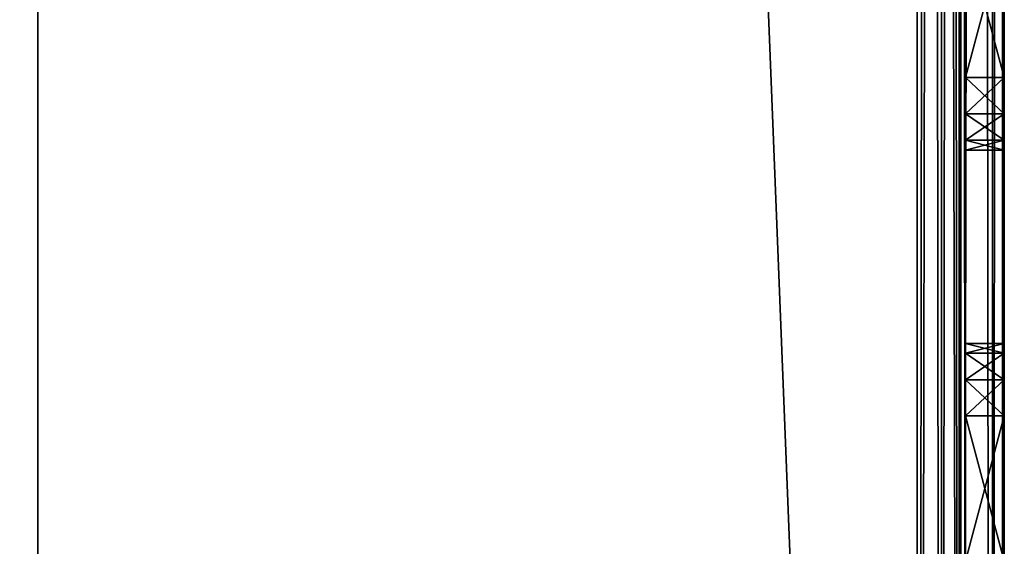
# Model space of a CAD drawing. Extents: x -398 to 398, y -1355 to -82.
# Tile 10 of 256: x 130 to 150, y -1288 to -1277. Entities that reach past the tile are written whole.
import ezdxf

# ---------------------------------------------------------------- set-up
doc = ezdxf.new("R2010")
doc.units = 0
doc.header["$MEASUREMENT"] = 0

msp = doc.modelspace()

# ---------------------------------------------------------------- linework, layer by layer
for points in [[(-148.199997, -1355.034058, 199.199997), (-148.199997, -885.033875, 199.199997), (148.199997, -1355.034058, 199.199997)], [(148.199997, -1355.034058, 199.199997), (-148.199997, -885.033875, 199.199997), (148.199997, -885.033875, 199.199997)], [(-148.199997, -1355.034058, 198.399994), (-148.199997, -885.033875, 198.399994), (148.199997, -1355.034058, 198.399994)], [(148.199997, -1355.034058, 198.399994), (-148.199997, -885.033875, 198.399994), (148.199997, -885.033875, 198.399994)], [(148.199997, -1355.034058, 1.2), (148.199997, -885.033875, 1.2), (130, -895.033875, 1.2)], [(148.199997, -1355.034058, 2), (148.199997, -885.033875, 2), (130, -895.033875, 2)], [(149.100006, -885.033875, 198.958801), (148.199997, -1355.034058, 199.199997), (148.199997, -885.033875, 199.199997)], [(148.199997, -1355.034058, 199.199997), (149.100006, -885.033875, 198.958801), (149.100006, -1355.034058, 198.958801)], [(149.100006, -1355.034058, 1.441154), (149.100006, -885.033875, 1.441154), (148.199997, -885.033875, 1.2)], [(149.100006, -1355.034058, 1.441154), (148.199997, -885.033875, 1.2), (148.199997, -1355.034058, 1.2)], [(148.699997, -885.033875, 198.266006), (148.199997, -1355.034058, 198.399994), (148.199997, -885.033875, 198.399994)], [(148.199997, -1355.034058, 198.399994), (148.699997, -885.033875, 198.266006), (148.699997, -1355.034058, 198.266006)], [(148.699997, -1355.034058, 2.133975), (148.699997, -885.033875, 2.133975), (148.199997, -885.033875, 2)], [(148.699997, -1355.034058, 2.133975), (148.199997, -885.033875, 2), (148.199997, -1355.034058, 2)], [(148.699997, -1355.034058, 198.266006), (148.699997, -885.033875, 198.266006), (149.065994, -885.033875, 197.899994)], [(148.699997, -1355.034058, 198.266006), (149.065994, -885.033875, 197.899994), (149.065994, -1355.034058, 197.899994)], [(149.065994, -1355.034058, 2.5), (149.065994, -885.033875, 2.5), (148.699997, -885.033875, 2.133975)], [(149.065994, -1355.034058, 2.5), (148.699997, -885.033875, 2.133975), (148.699997, -1355.034058, 2.133975)], [(149.065994, -1355.034058, 197.899994), (149.065994, -885.033875, 197.899994), (149.199997, -885.033875, 197.399994)], [(149.065994, -1355.034058, 197.899994), (149.199997, -885.033875, 197.399994), (149.199997, -1355.034058, 197.399994)], [(149.065994, -885.033875, 2.5), (149.199997, -1355.034058, 3), (149.199997, -885.033875, 3)], [(149.199997, -1355.034058, 3), (149.065994, -885.033875, 2.5), (149.065994, -1355.034058, 2.5)], [(149.100006, -1355.034058, 198.958801), (149.100006, -885.033875, 198.958801), (149.758896, -885.033875, 198.300003)], [(149.100006, -1355.034058, 198.958801), (149.758896, -885.033875, 198.300003), (149.758896, -1355.034058, 198.300003)], [(149.758896, -1355.034058, 2.1), (149.758896, -885.033875, 2.1), (149.100006, -885.033875, 1.441154)], [(149.758896, -1355.034058, 2.1), (149.100006, -885.033875, 1.441154), (149.100006, -1355.034058, 1.441154)], [(149.199997, -1355.034058, 197.399994), (149.199997, -885.033875, 197.399994), (149.199997, -1305.534058, 114.199997)], [(149.199997, -885.033875, 197.399994), (149.199997, -1275.534058, 114.199997), (149.199997, -1278.534058, 114.199997)], [(149.199997, -885.033875, 197.399994), (149.199997, -1278.534058, 114.199997), (149.199997, -1285.534058, 114.199997)], [(149.199997, -885.033875, 197.399994), (149.199997, -1285.534058, 114.199997), (149.199997, -1288.534058, 114.199997)], [(149.199997, -885.033875, 197.399994), (149.199997, -1288.534058, 114.199997), (149.199997, -1295.534058, 114.199997)], [(149.199997, -885.033875, 197.399994), (149.199997, -1295.534058, 114.199997), (149.199997, -1298.534058, 114.199997)], [(149.199997, -885.033875, 197.399994), (149.199997, -1298.534058, 114.199997), (149.199997, -1305.534058, 114.199997)], [(149.199997, -885.033875, 3), (149.199997, -1355.034058, 3), (149.199997, -1331.769043, 17.35154)], [(149.199997, -885.033875, 3), (149.199997, -1331.769043, 17.35154), (149.199997, -1330.870972, 18.08919)], [(149.199997, -885.033875, 3), (149.199997, -1330.870972, 18.08919), (149.199997, -1330.534058, 19.200001)], [(149.199997, -885.033875, 3), (149.199997, -1330.534058, 19.200001), (149.199997, -1275.534058, 22.200001)], [(149.758896, -1355.034058, 198.300003), (149.758896, -885.033875, 198.300003), (150, -885.033875, 197.399994)], [(149.758896, -1355.034058, 198.300003), (150, -885.033875, 197.399994), (150, -1355.034058, 197.399994)], [(149.758896, -885.033875, 2.1), (150, -1355.034058, 3), (150, -885.033875, 3)], [(150, -1355.034058, 3), (149.758896, -885.033875, 2.1), (149.758896, -1355.034058, 2.1)], [(150, -1355.034058, 197.399994), (150, -885.033875, 197.399994), (150, -1305.534058, 114.199997)], [(150, -885.033875, 197.399994), (150, -1275.534058, 114.199997), (150, -1278.534058, 114.199997)], [(150, -885.033875, 197.399994), (150, -1278.534058, 114.199997), (150, -1285.534058, 114.199997)], [(150, -885.033875, 197.399994), (150, -1285.534058, 114.199997), (150, -1288.534058, 114.199997)], [(150, -885.033875, 197.399994), (150, -1288.534058, 114.199997), (150, -1295.534058, 114.199997)], [(150, -885.033875, 197.399994), (150, -1295.534058, 114.199997), (150, -1298.534058, 114.199997)], [(150, -885.033875, 197.399994), (150, -1298.534058, 114.199997), (150, -1305.534058, 114.199997)], [(150, -885.033875, 3), (150, -1355.034058, 3), (150, -1331.769043, 17.35154)], [(150, -885.033875, 3), (150, -1331.769043, 17.35154), (150, -1330.870972, 18.08919)], [(150, -885.033875, 3), (150, -1330.870972, 18.08919), (150, -1330.534058, 19.200001)], [(150, -885.033875, 3), (150, -1330.534058, 19.200001), (150, -1275.534058, 22.200001)], [(130, -895.033875, 1.2), (130, -1345.034058, 1.2), (130, -895.033875, 2)], [(130, -895.033875, 2), (130, -1345.034058, 1.2), (130, -1345.034058, 2)], [(148.199997, -1355.034058, 1.2), (130, -895.033875, 1.2), (130, -1345.034058, 1.2)], [(148.199997, -1355.034058, 2), (130, -895.033875, 2), (130, -1345.034058, 2)], [(149.199997, -1330.534058, 19.200001), (149.199997, -1278.534058, 22.200001), (149.199997, -1275.534058, 22.200001)], [(149.199997, -1275.534058, 94.199997), (149.199997, -1275.534058, 88.199997), (149.199997, -1278.534058, 88.199997)], [(149.199997, -1275.534058, 94.199997), (149.199997, -1278.534058, 88.199997), (149.199997, -1278.534058, 94.199997)], [(149.199997, -1275.534058, 48.200001), (149.199997, -1275.534058, 42.200001), (149.199997, -1278.534058, 42.200001)], [(149.199997, -1275.534058, 48.200001), (149.199997, -1278.534058, 42.200001), (149.199997, -1278.534058, 48.200001)], [(149.199997, -1275.534058, 22.200001), (149.199997, -1278.534058, 22.200001), (150, -1275.534058, 22.200001)], [(150, -1275.534058, 22.200001), (149.199997, -1278.534058, 22.200001), (150, -1278.534058, 22.200001)], [(149.199997, -1278.534058, 42.200001), (149.199997, -1275.534058, 42.200001), (150, -1278.534058, 42.200001)], [(150, -1278.534058, 42.200001), (149.199997, -1275.534058, 42.200001), (150, -1275.534058, 42.200001)], [(149.199997, -1275.534058, 48.200001), (149.199997, -1278.534058, 48.200001), (150, -1275.534058, 48.200001)], [(150, -1275.534058, 48.200001), (149.199997, -1278.534058, 48.200001), (150, -1278.534058, 48.200001)], [(149.199997, -1278.534058, 88.199997), (149.199997, -1275.534058, 88.199997), (150, -1278.534058, 88.199997)], [(150, -1278.534058, 88.199997), (149.199997, -1275.534058, 88.199997), (150, -1275.534058, 88.199997)], [(149.199997, -1275.534058, 94.199997), (149.199997, -1278.534058, 94.199997), (150, -1275.534058, 94.199997)], [(150, -1275.534058, 94.199997), (149.199997, -1278.534058, 94.199997), (150, -1278.534058, 94.199997)], [(149.199997, -1278.534058, 114.199997), (149.199997, -1275.534058, 114.199997), (150, -1278.534058, 114.199997)], [(150, -1278.534058, 114.199997), (149.199997, -1275.534058, 114.199997), (150, -1275.534058, 114.199997)], [(150, -1330.534058, 19.200001), (150, -1278.534058, 22.200001), (150, -1275.534058, 22.200001)], [(150, -1275.534058, 94.199997), (150, -1275.534058, 88.199997), (150, -1278.534058, 88.199997)], [(150, -1275.534058, 94.199997), (150, -1278.534058, 88.199997), (150, -1278.534058, 94.199997)], [(150, -1275.534058, 48.200001), (150, -1275.534058, 42.200001), (150, -1278.534058, 42.200001)], [(150, -1275.534058, 48.200001), (150, -1278.534058, 42.200001), (150, -1278.534058, 48.200001)], [(149.199997, -1330.534058, 19.200001), (149.199997, -1279.284058, 22.4007), (149.199997, -1278.534058, 22.200001)], [(149.199997, -1285.534058, 114.199997), (149.199997, -1278.534058, 114.199997), (149.199997, -1279.284058, 113.999298)], [(149.199997, -1278.534058, 94.199997), (149.199997, -1278.534058, 88.199997), (149.199997, -1279.284058, 87.999313)], [(149.199997, -1278.534058, 94.199997), (149.199997, -1279.284058, 87.999313), (149.199997, -1279.284058, 94.400703)], [(149.199997, -1278.534058, 48.200001), (149.199997, -1278.534058, 42.200001), (149.199997, -1279.284058, 41.999298)], [(149.199997, -1278.534058, 48.200001), (149.199997, -1279.284058, 41.999298), (149.199997, -1279.284058, 48.4007)], [(149.199997, -1279.284058, 22.400961), (150, -1279.284058, 22.400961), (150, -1278.534058, 22.200001)], [(149.199997, -1279.284058, 22.400961), (150, -1278.534058, 22.200001), (149.199997, -1278.534058, 22.200001)], [(150, -1279.284058, 41.999039), (149.199997, -1278.534058, 42.200001), (150, -1278.534058, 42.200001)], [(149.199997, -1278.534058, 42.200001), (150, -1279.284058, 41.999039), (149.199997, -1279.284058, 41.999039)], [(149.199997, -1279.284058, 48.400959), (150, -1279.284058, 48.400959), (150, -1278.534058, 48.200001)], [(149.199997, -1279.284058, 48.400959), (150, -1278.534058, 48.200001), (149.199997, -1278.534058, 48.200001)], [(150, -1279.284058, 87.999039), (149.199997, -1278.534058, 88.199997), (150, -1278.534058, 88.199997)], [(149.199997, -1278.534058, 88.199997), (150, -1279.284058, 87.999039), (149.199997, -1279.284058, 87.999039)], [(149.199997, -1279.284058, 94.400963), (150, -1279.284058, 94.400963), (150, -1278.534058, 94.199997)], [(149.199997, -1279.284058, 94.400963), (150, -1278.534058, 94.199997), (149.199997, -1278.534058, 94.199997)], [(150, -1279.284058, 113.999001), (149.199997, -1278.534058, 114.199997), (150, -1278.534058, 114.199997)], [(149.199997, -1278.534058, 114.199997), (150, -1279.284058, 113.999001), (149.199997, -1279.284058, 113.999001)], [(150, -1330.534058, 19.200001), (150, -1279.284058, 22.4007), (150, -1278.534058, 22.200001)], [(150, -1285.534058, 114.199997), (150, -1278.534058, 114.199997), (150, -1279.284058, 113.999298)], [(150, -1278.534058, 94.199997), (150, -1278.534058, 88.199997), (150, -1279.284058, 87.999313)], [(150, -1278.534058, 94.199997), (150, -1279.284058, 87.999313), (150, -1279.284058, 94.400703)], [(150, -1278.534058, 48.200001), (150, -1278.534058, 42.200001), (150, -1279.284058, 41.999298)], [(150, -1278.534058, 48.200001), (150, -1279.284058, 41.999298), (150, -1279.284058, 48.4007)], [(149.199997, -1330.534058, 19.200001), (149.199997, -1285.534058, 22.200001), (149.199997, -1279.284058, 22.4007)], [(149.199997, -1285.534058, 114.199997), (149.199997, -1279.284058, 113.999298), (149.199997, -1279.833008, 113.449898)], [(149.199997, -1279.284058, 94.400703), (149.199997, -1279.284058, 87.999313), (149.199997, -1279.833008, 87.449913)], [(149.199997, -1279.284058, 94.400703), (149.199997, -1279.833008, 87.449913), (149.199997, -1279.833008, 94.950089)], [(149.199997, -1279.284058, 48.4007), (149.199997, -1279.284058, 41.999298), (149.199997, -1279.833008, 41.449909)], [(149.199997, -1279.284058, 48.4007), (149.199997, -1279.833008, 41.449909), (149.199997, -1279.833008, 48.950089)], [(149.199997, -1284.784058, 22.4007), (149.199997, -1279.833008, 22.95009), (149.199997, -1279.284058, 22.4007)], [(149.199997, -1284.784058, 22.4007), (149.199997, -1279.284058, 22.4007), (149.199997, -1285.534058, 22.200001)], [(149.199997, -1279.833008, 22.950001), (150, -1279.833008, 22.950001), (150, -1279.284058, 22.400961)], [(149.199997, -1279.833008, 22.950001), (150, -1279.284058, 22.400961), (149.199997, -1279.284058, 22.400961)], [(149.199997, -1279.284058, 41.999039), (150, -1279.284058, 41.999039), (150, -1279.833008, 41.450001)], [(149.199997, -1279.284058, 41.999039), (150, -1279.833008, 41.450001), (149.199997, -1279.833008, 41.450001)], [(149.199997, -1279.833008, 48.950001), (150, -1279.833008, 48.950001), (150, -1279.284058, 48.400959)], [(149.199997, -1279.833008, 48.950001), (150, -1279.284058, 48.400959), (149.199997, -1279.284058, 48.400959)], [(149.199997, -1279.284058, 87.999039), (150, -1279.284058, 87.999039), (150, -1279.833008, 87.449997)], [(149.199997, -1279.284058, 87.999039), (150, -1279.833008, 87.449997), (149.199997, -1279.833008, 87.449997)], [(149.199997, -1279.833008, 94.949997), (150, -1279.833008, 94.949997), (150, -1279.284058, 94.400963)], [(149.199997, -1279.833008, 94.949997), (150, -1279.284058, 94.400963), (149.199997, -1279.284058, 94.400963)], [(149.199997, -1279.284058, 113.999001), (150, -1279.284058, 113.999001), (150, -1279.833008, 113.449997)], [(149.199997, -1279.284058, 113.999001), (150, -1279.833008, 113.449997), (149.199997, -1279.833008, 113.449997)], [(150, -1330.534058, 19.200001), (150, -1285.534058, 22.200001), (150, -1279.284058, 22.4007)], [(150, -1285.534058, 114.199997), (150, -1279.284058, 113.999298), (150, -1279.833008, 113.449898)], [(150, -1279.284058, 94.400703), (150, -1279.284058, 87.999313), (150, -1279.833008, 87.449913)], [(150, -1279.284058, 94.400703), (150, -1279.833008, 87.449913), (150, -1279.833008, 94.950089)], [(150, -1279.284058, 48.4007), (150, -1279.284058, 41.999298), (150, -1279.833008, 41.449909)], [(150, -1279.284058, 48.4007), (150, -1279.833008, 41.449909), (150, -1279.833008, 48.950089)], [(150, -1284.784058, 22.4007), (150, -1279.833008, 22.95009), (150, -1279.284058, 22.4007)], [(150, -1284.784058, 22.4007), (150, -1279.284058, 22.4007), (150, -1285.534058, 22.200001)], [(149.199997, -1280.034058, 40.700001), (149.199997, -1280.034058, 49.700001), (149.199997, -1279.833008, 48.950089)], [(149.199997, -1280.034058, 40.700001), (149.199997, -1279.833008, 48.950089), (149.199997, -1279.833008, 41.449909)], [(149.199997, -1280.034058, 86.699997), (149.199997, -1280.034058, 95.699997), (149.199997, -1279.833008, 94.950089)], [(149.199997, -1280.034058, 86.699997), (149.199997, -1279.833008, 94.950089), (149.199997, -1279.833008, 87.449913)], [(149.199997, -1285.534058, 114.199997), (149.199997, -1279.833008, 113.449898), (149.199997, -1284.784058, 113.999298)], [(149.199997, -1280.034058, 112.699997), (149.199997, -1284.784058, 113.999298), (149.199997, -1279.833008, 113.449898)], [(149.199997, -1284.234985, 22.95009), (149.199997, -1280.034058, 23.700001), (149.199997, -1279.833008, 22.95009)], [(149.199997, -1284.234985, 22.95009), (149.199997, -1279.833008, 22.95009), (149.199997, -1284.784058, 22.4007)], [(150, -1279.833008, 22.950001), (149.199997, -1280.034058, 23.700001), (150, -1280.034058, 23.700001)], [(149.199997, -1280.034058, 23.700001), (150, -1279.833008, 22.950001), (149.199997, -1279.833008, 22.950001)], [(149.199997, -1279.833008, 41.450001), (150, -1279.833008, 41.450001), (150, -1280.034058, 40.700001)], [(149.199997, -1279.833008, 41.450001), (150, -1280.034058, 40.700001), (149.199997, -1280.034058, 40.700001)], [(150, -1279.833008, 48.950001), (149.199997, -1280.034058, 49.700001), (150, -1280.034058, 49.700001)], [(149.199997, -1280.034058, 49.700001), (150, -1279.833008, 48.950001), (149.199997, -1279.833008, 48.950001)], [(149.199997, -1279.833008, 87.449997), (150, -1279.833008, 87.449997), (150, -1280.034058, 86.699997)], [(149.199997, -1279.833008, 87.449997), (150, -1280.034058, 86.699997), (149.199997, -1280.034058, 86.699997)], [(150, -1279.833008, 94.949997), (149.199997, -1280.034058, 95.699997), (150, -1280.034058, 95.699997)], [(149.199997, -1280.034058, 95.699997), (150, -1279.833008, 94.949997), (149.199997, -1279.833008, 94.949997)], [(149.199997, -1279.833008, 113.449997), (150, -1279.833008, 113.449997), (150, -1280.034058, 112.699997)], [(149.199997, -1279.833008, 113.449997), (150, -1280.034058, 112.699997), (149.199997, -1280.034058, 112.699997)], [(150, -1280.034058, 40.700001), (150, -1280.034058, 49.700001), (150, -1279.833008, 48.950089)], [(150, -1280.034058, 40.700001), (150, -1279.833008, 48.950089), (150, -1279.833008, 41.449909)], [(150, -1280.034058, 86.699997), (150, -1280.034058, 95.699997), (150, -1279.833008, 94.950089)], [(150, -1280.034058, 86.699997), (150, -1279.833008, 94.950089), (150, -1279.833008, 87.449913)], [(150, -1285.534058, 114.199997), (150, -1279.833008, 113.449898), (150, -1284.784058, 113.999298)], [(150, -1280.034058, 112.699997), (150, -1284.784058, 113.999298), (150, -1279.833008, 113.449898)], [(150, -1284.234985, 22.95009), (150, -1280.034058, 23.700001), (150, -1279.833008, 22.95009)], [(150, -1284.234985, 22.95009), (150, -1279.833008, 22.95009), (150, -1284.784058, 22.4007)], [(149.199997, -1280.034058, 40.700001), (149.199997, -1280.034058, 23.700001), (149.199997, -1284.034058, 23.700001)], [(149.199997, -1280.034058, 40.700001), (149.199997, -1284.034058, 23.700001), (149.199997, -1284.034058, 40.700001)], [(149.199997, -1280.034058, 40.700001), (149.199997, -1284.034058, 40.700001), (149.199997, -1284.034058, 49.700001)], [(149.199997, -1280.034058, 40.700001), (149.199997, -1284.034058, 49.700001), (149.199997, -1280.034058, 49.700001)], [(149.199997, -1280.034058, 86.699997), (149.199997, -1280.034058, 49.700001), (149.199997, -1284.034058, 49.700001)], [(149.199997, -1280.034058, 86.699997), (149.199997, -1284.034058, 49.700001), (149.199997, -1284.034058, 86.699997)], [(149.199997, -1280.034058, 86.699997), (149.199997, -1284.034058, 86.699997), (149.199997, -1284.034058, 95.699997)], [(149.199997, -1280.034058, 86.699997), (149.199997, -1284.034058, 95.699997), (149.199997, -1280.034058, 95.699997)], [(149.199997, -1284.234985, 113.449898), (149.199997, -1280.034058, 112.699997), (149.199997, -1284.034058, 112.699997)], [(149.199997, -1284.034058, 112.699997), (149.199997, -1280.034058, 112.699997), (149.199997, -1280.034058, 95.699997)], [(149.199997, -1284.034058, 112.699997), (149.199997, -1280.034058, 95.699997), (149.199997, -1284.034058, 95.699997)], [(149.199997, -1284.234985, 113.449898), (149.199997, -1284.784058, 113.999298), (149.199997, -1280.034058, 112.699997)], [(149.199997, -1284.034058, 23.700001), (149.199997, -1280.034058, 23.700001), (149.199997, -1284.234985, 22.95009)], [(149.199997, -1280.034058, 23.700001), (149.199997, -1280.034058, 40.700001), (150, -1280.034058, 23.700001)], [(150, -1280.034058, 23.700001), (149.199997, -1280.034058, 40.700001), (150, -1280.034058, 40.700001)], [(149.199997, -1280.034058, 49.700001), (149.199997, -1280.034058, 86.699997), (150, -1280.034058, 49.700001)], [(150, -1280.034058, 49.700001), (149.199997, -1280.034058, 86.699997), (150, -1280.034058, 86.699997)], [(149.199997, -1280.034058, 95.699997), (149.199997, -1280.034058, 112.699997), (150, -1280.034058, 95.699997)], [(150, -1280.034058, 95.699997), (149.199997, -1280.034058, 112.699997), (150, -1280.034058, 112.699997)], [(150, -1280.034058, 40.700001), (150, -1280.034058, 23.700001), (150, -1284.034058, 23.700001)], [(150, -1280.034058, 40.700001), (150, -1284.034058, 23.700001), (150, -1284.034058, 40.700001)], [(150, -1280.034058, 40.700001), (150, -1284.034058, 40.700001), (150, -1284.034058, 49.700001)], [(150, -1280.034058, 40.700001), (150, -1284.034058, 49.700001), (150, -1280.034058, 49.700001)], [(150, -1280.034058, 86.699997), (150, -1280.034058, 49.700001), (150, -1284.034058, 49.700001)], [(150, -1280.034058, 86.699997), (150, -1284.034058, 49.700001), (150, -1284.034058, 86.699997)], [(150, -1280.034058, 86.699997), (150, -1284.034058, 86.699997), (150, -1284.034058, 95.699997)], [(150, -1280.034058, 86.699997), (150, -1284.034058, 95.699997), (150, -1280.034058, 95.699997)], [(150, -1284.234985, 113.449898), (150, -1280.034058, 112.699997), (150, -1284.034058, 112.699997)], [(150, -1284.034058, 112.699997), (150, -1280.034058, 112.699997), (150, -1280.034058, 95.699997)], [(150, -1284.034058, 112.699997), (150, -1280.034058, 95.699997), (150, -1284.034058, 95.699997)], [(150, -1284.234985, 113.449898), (150, -1284.784058, 113.999298), (150, -1280.034058, 112.699997)], [(150, -1284.034058, 23.700001), (150, -1280.034058, 23.700001), (150, -1284.234985, 22.95009)], [(149.199997, -1284.234985, 87.449913), (149.199997, -1284.234985, 94.950089), (149.199997, -1284.034058, 95.699997)], [(149.199997, -1284.234985, 87.449913), (149.199997, -1284.034058, 95.699997), (149.199997, -1284.034058, 86.699997)], [(149.199997, -1284.234985, 41.449909), (149.199997, -1284.234985, 48.950089), (149.199997, -1284.034058, 49.700001)], [(149.199997, -1284.234985, 41.449909), (149.199997, -1284.034058, 49.700001), (149.199997, -1284.034058, 40.700001)], [(150, -1284.034058, 49.700001), (150, -1284.034058, 86.699997), (149.199997, -1284.034058, 49.700001)], [(149.199997, -1284.034058, 49.700001), (150, -1284.034058, 86.699997), (149.199997, -1284.034058, 86.699997)], [(149.199997, -1284.234985, 48.950001), (150, -1284.234985, 48.950001), (150, -1284.034058, 49.700001)], [(149.199997, -1284.234985, 48.950001), (150, -1284.034058, 49.700001), (149.199997, -1284.034058, 49.700001)], [(150, -1284.234985, 87.449997), (149.199997, -1284.034058, 86.699997), (150, -1284.034058, 86.699997)], [(149.199997, -1284.034058, 86.699997), (150, -1284.234985, 87.449997), (149.199997, -1284.234985, 87.449997)], [(149.199997, -1284.034058, 112.699997), (149.199997, -1284.034058, 95.699997), (150, -1284.034058, 112.699997)], [(150, -1284.034058, 112.699997), (149.199997, -1284.034058, 95.699997), (150, -1284.034058, 95.699997)], [(149.199997, -1284.234985, 94.949997), (150, -1284.234985, 94.949997), (150, -1284.034058, 95.699997)], [(149.199997, -1284.234985, 94.949997), (150, -1284.034058, 95.699997), (149.199997, -1284.034058, 95.699997)], [(150, -1284.234985, 113.449997), (149.199997, -1284.034058, 112.699997), (150, -1284.034058, 112.699997)], [(149.199997, -1284.034058, 112.699997), (150, -1284.234985, 113.449997), (149.199997, -1284.234985, 113.449997)], [(150, -1284.234985, 41.450001), (149.199997, -1284.034058, 40.700001), (150, -1284.034058, 40.700001)], [(149.199997, -1284.034058, 40.700001), (150, -1284.234985, 41.450001), (149.199997, -1284.234985, 41.450001)], [(150, -1284.034058, 23.700001), (150, -1284.034058, 40.700001), (149.199997, -1284.034058, 23.700001)], [(149.199997, -1284.034058, 23.700001), (150, -1284.034058, 40.700001), (149.199997, -1284.034058, 40.700001)], [(149.199997, -1284.234985, 22.950001), (150, -1284.234985, 22.950001), (150, -1284.034058, 23.700001)], [(149.199997, -1284.234985, 22.950001), (150, -1284.034058, 23.700001), (149.199997, -1284.034058, 23.700001)], [(149.199997, -1284.784058, 87.999313), (149.199997, -1284.784058, 94.400703), (149.199997, -1284.234985, 94.950089)], [(149.199997, -1284.784058, 87.999313), (149.199997, -1284.234985, 94.950089), (149.199997, -1284.234985, 87.449913)], [(149.199997, -1284.784058, 41.99931), (149.199997, -1284.784058, 48.4007), (149.199997, -1284.234985, 48.950089)], [(149.199997, -1284.784058, 41.99931), (149.199997, -1284.234985, 48.950089), (149.199997, -1284.234985, 41.449909)], [(149.199997, -1284.784058, 48.400959), (150, -1284.784058, 48.400959), (150, -1284.234985, 48.950001)], [(149.199997, -1284.784058, 48.400959), (150, -1284.234985, 48.950001), (149.199997, -1284.234985, 48.950001)], [(149.199997, -1284.234985, 87.449997), (150, -1284.234985, 87.449997), (150, -1284.784058, 87.999039)], [(149.199997, -1284.234985, 87.449997), (150, -1284.784058, 87.999039), (149.199997, -1284.784058, 87.999039)], [(149.199997, -1284.784058, 94.400963), (150, -1284.784058, 94.400963), (150, -1284.234985, 94.949997)], [(149.199997, -1284.784058, 94.400963), (150, -1284.234985, 94.949997), (149.199997, -1284.234985, 94.949997)], [(149.199997, -1284.234985, 113.449997), (150, -1284.234985, 113.449997), (150, -1284.784058, 113.999001)], [(149.199997, -1284.234985, 113.449997), (150, -1284.784058, 113.999001), (149.199997, -1284.784058, 113.999001)], [(149.199997, -1284.234985, 41.450001), (150, -1284.234985, 41.450001), (150, -1284.784058, 41.999039)], [(149.199997, -1284.234985, 41.450001), (150, -1284.784058, 41.999039), (149.199997, -1284.784058, 41.999039)], [(149.199997, -1284.784058, 22.400961), (150, -1284.784058, 22.400961), (150, -1284.234985, 22.950001)], [(149.199997, -1284.784058, 22.400961), (150, -1284.234985, 22.950001), (149.199997, -1284.234985, 22.950001)], [(150, -1284.234985, 87.449913), (150, -1284.234985, 94.950089), (150, -1284.034058, 95.699997)], [(150, -1284.234985, 87.449913), (150, -1284.034058, 95.699997), (150, -1284.034058, 86.699997)], [(150, -1284.234985, 41.449909), (150, -1284.234985, 48.950089), (150, -1284.034058, 49.700001)], [(150, -1284.234985, 41.449909), (150, -1284.034058, 49.700001), (150, -1284.034058, 40.700001)], [(150, -1284.784058, 87.999313), (150, -1284.784058, 94.400703), (150, -1284.234985, 94.950089)], [(150, -1284.784058, 87.999313), (150, -1284.234985, 94.950089), (150, -1284.234985, 87.449913)], [(150, -1284.784058, 41.99931), (150, -1284.784058, 48.4007), (150, -1284.234985, 48.950089)], [(150, -1284.784058, 41.99931), (150, -1284.234985, 48.950089), (150, -1284.234985, 41.449909)], [(149.199997, -1285.534058, 88.199997), (149.199997, -1284.784058, 94.400703), (149.199997, -1284.784058, 87.999313)], [(149.199997, -1284.784058, 94.400703), (149.199997, -1285.534058, 88.199997), (149.199997, -1285.534058, 94.199997)], [(149.199997, -1285.534058, 42.200001), (149.199997, -1284.784058, 48.4007), (149.199997, -1284.784058, 41.99931)], [(149.199997, -1284.784058, 48.4007), (149.199997, -1285.534058, 42.200001), (149.199997, -1285.534058, 48.200001)], [(150, -1284.784058, 48.400959), (149.199997, -1285.534058, 48.200001), (150, -1285.534058, 48.200001)], [(149.199997, -1285.534058, 48.200001), (150, -1284.784058, 48.400959), (149.199997, -1284.784058, 48.400959)], [(149.199997, -1284.784058, 87.999039), (150, -1284.784058, 87.999039), (150, -1285.534058, 88.199997)], [(149.199997, -1284.784058, 87.999039), (150, -1285.534058, 88.199997), (149.199997, -1285.534058, 88.199997)], [(150, -1284.784058, 94.400963), (149.199997, -1285.534058, 94.199997), (150, -1285.534058, 94.199997)], [(149.199997, -1285.534058, 94.199997), (150, -1284.784058, 94.400963), (149.199997, -1284.784058, 94.400963)], [(149.199997, -1284.784058, 113.999001), (150, -1284.784058, 113.999001), (150, -1285.534058, 114.199997)], [(149.199997, -1284.784058, 113.999001), (150, -1285.534058, 114.199997), (149.199997, -1285.534058, 114.199997)], [(149.199997, -1284.784058, 41.999039), (150, -1284.784058, 41.999039), (150, -1285.534058, 42.200001)], [(149.199997, -1284.784058, 41.999039), (150, -1285.534058, 42.200001), (149.199997, -1285.534058, 42.200001)], [(150, -1284.784058, 22.400961), (149.199997, -1285.534058, 22.200001), (150, -1285.534058, 22.200001)], [(149.199997, -1285.534058, 22.200001), (150, -1284.784058, 22.400961), (149.199997, -1284.784058, 22.400961)], [(150, -1285.534058, 88.199997), (150, -1284.784058, 94.400703), (150, -1284.784058, 87.999313)], [(150, -1284.784058, 94.400703), (150, -1285.534058, 88.199997), (150, -1285.534058, 94.199997)], [(150, -1285.534058, 42.200001), (150, -1284.784058, 48.4007), (150, -1284.784058, 41.99931)], [(150, -1284.784058, 48.4007), (150, -1285.534058, 42.200001), (150, -1285.534058, 48.200001)], [(149.199997, -1330.534058, 19.200001), (149.199997, -1288.534058, 22.200001), (149.199997, -1285.534058, 22.200001)], [(149.199997, -1285.534058, 94.199997), (149.199997, -1285.534058, 88.199997), (149.199997, -1288.534058, 88.199997)], [(149.199997, -1285.534058, 94.199997), (149.199997, -1288.534058, 88.199997), (149.199997, -1288.534058, 94.199997)], [(149.199997, -1285.534058, 48.200001), (149.199997, -1285.534058, 42.200001), (149.199997, -1288.534058, 42.200001)], [(149.199997, -1285.534058, 48.200001), (149.199997, -1288.534058, 42.200001), (149.199997, -1288.534058, 48.200001)], [(149.199997, -1285.534058, 48.200001), (149.199997, -1288.534058, 48.200001), (150, -1285.534058, 48.200001)], [(150, -1285.534058, 48.200001), (149.199997, -1288.534058, 48.200001), (150, -1288.534058, 48.200001)], [(149.199997, -1288.534058, 88.199997), (149.199997, -1285.534058, 88.199997), (150, -1288.534058, 88.199997)], [(150, -1288.534058, 88.199997), (149.199997, -1285.534058, 88.199997), (150, -1285.534058, 88.199997)], [(149.199997, -1285.534058, 94.199997), (149.199997, -1288.534058, 94.199997), (150, -1285.534058, 94.199997)], [(150, -1285.534058, 94.199997), (149.199997, -1288.534058, 94.199997), (150, -1288.534058, 94.199997)], [(149.199997, -1288.534058, 114.199997), (149.199997, -1285.534058, 114.199997), (150, -1288.534058, 114.199997)], [(150, -1288.534058, 114.199997), (149.199997, -1285.534058, 114.199997), (150, -1285.534058, 114.199997)], [(149.199997, -1285.534058, 22.200001), (149.199997, -1288.534058, 22.200001), (150, -1285.534058, 22.200001)], [(150, -1285.534058, 22.200001), (149.199997, -1288.534058, 22.200001), (150, -1288.534058, 22.200001)], [(149.199997, -1288.534058, 42.200001), (149.199997, -1285.534058, 42.200001), (150, -1288.534058, 42.200001)], [(150, -1288.534058, 42.200001), (149.199997, -1285.534058, 42.200001), (150, -1285.534058, 42.200001)], [(150, -1330.534058, 19.200001), (150, -1288.534058, 22.200001), (150, -1285.534058, 22.200001)], [(150, -1285.534058, 94.199997), (150, -1285.534058, 88.199997), (150, -1288.534058, 88.199997)], [(150, -1285.534058, 94.199997), (150, -1288.534058, 88.199997), (150, -1288.534058, 94.199997)], [(150, -1285.534058, 48.200001), (150, -1285.534058, 42.200001), (150, -1288.534058, 42.200001)], [(150, -1285.534058, 48.200001), (150, -1288.534058, 42.200001), (150, -1288.534058, 48.200001)]]:
    msp.add_3dface(points)

doc.saveas('drawing.dxf')
